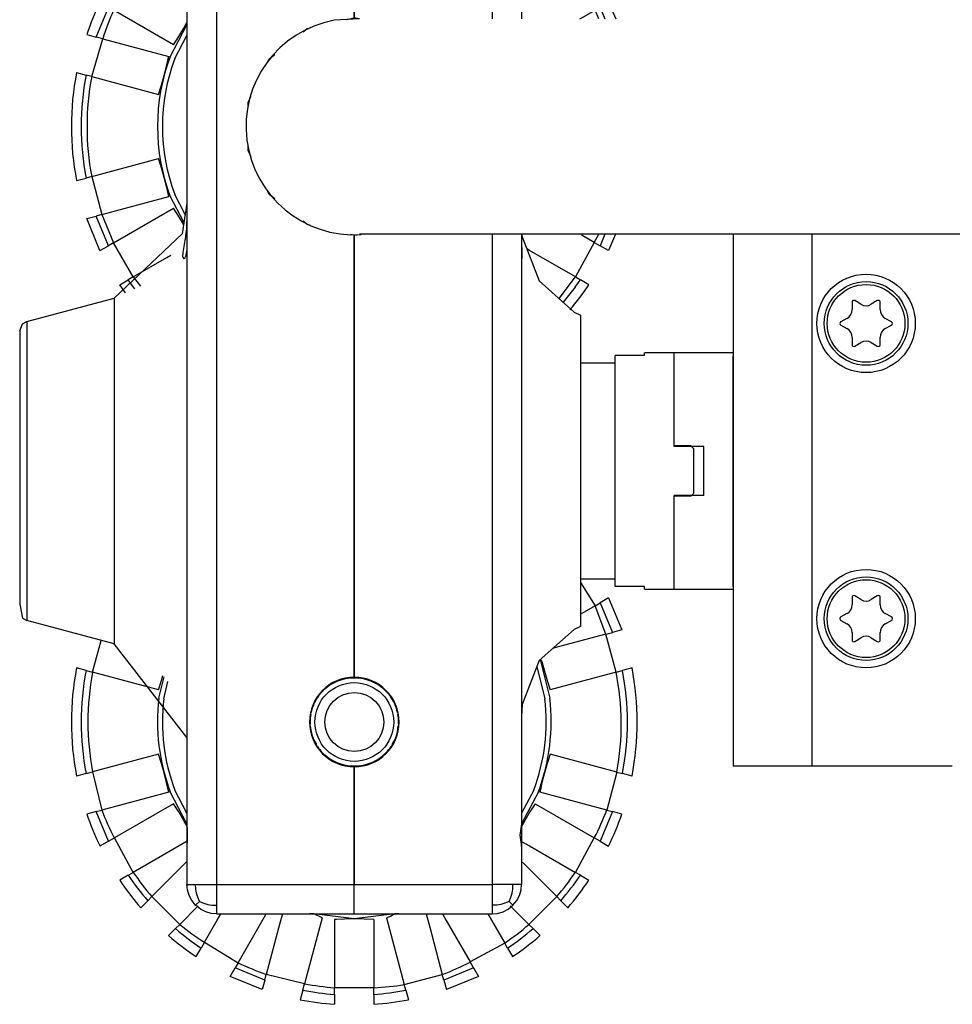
# Model space of a CAD drawing. Header units: millimetres. Extents: x -1205 to -724, y -121 to 439.
# Tile 18 of 26: x -1205 to -1110, y 141 to 241. Entities that reach past the tile are written whole.
import ezdxf

# ---------------------------------------------------------------- set-up
doc = ezdxf.new("R2010")
doc.units = ezdxf.units.MM

# ---------------------------------------------------------------- blocks, each defined once
blk = doc.blocks.new('Buegellager_P_O__1__45', base_point=(-1132.48, 165.09))
at = {"color": 7, "linetype": 'Continuous'}
for p, q in [((-1132.48, 219.15), (-1132.48, 165.09)), ((-1124.48, 165.09), (-1132.48, 165.09)), ((-1110.24, 165.09), (-1124.48, 165.09))]:
    blk.add_line(p, q, dxfattribs=at)
at = {"color": 1, "linetype": 'Continuous'}
blk.add_line((-1124.48, 219.15), (-1124.48, 165.09), dxfattribs=at)
blk = doc.blocks.new('L5_76755_0_Adapter_2245-04-00-00-01_1__46', base_point=(-1144.48, 183.09))
at = {"color": 7, "linetype": 'Continuous'}
for p, q in [((-1141.48, 206.83), (-1141.48, 207.09)), ((-1138.48, 207.09), (-1141.48, 207.09)), ((-1138.48, 197.64), (-1138.48, 207.09)), ((-1141.48, 206.83), (-1144.48, 206.83)), ((-1144.48, 183.35), (-1144.48, 206.83)), ((-1136.78, 197.64), (-1138.48, 197.64)), ((-1136.48, 197.34), (-1136.78, 197.64)), ((-1136.48, 192.84), (-1136.48, 197.34)), ((-1136.78, 192.54), (-1138.48, 192.54)), ((-1138.48, 183.09), (-1138.48, 192.54)), ((-1136.78, 192.54), (-1136.48, 192.84)), ((-1141.48, 183.35), (-1144.48, 183.35)), ((-1141.48, 183.09), (-1141.48, 183.35)), ((-1141.48, 183.09), (-1138.48, 183.09))]:
    blk.add_line(p, q, dxfattribs=at)
blk = doc.blocks.new('L5_85105_0_Achse__47', base_point=(-1147.98, 184.09))
at = {"color": 7, "linetype": 'Continuous'}
for p, q in [((-1147.98, 206.09), (-1144.48, 206.09)), ((-1144.48, 184.09), (-1147.98, 184.09))]:
    blk.add_line(p, q, dxfattribs=at)
blk = doc.blocks.new('Tragrohr-neigen__48', base_point=(-1181.98, 219.09))
at = {"color": 7, "linetype": 'Continuous'}
for p, q in [((-1170.45, 241.02), (-1173.04, 240.89)), ((-1169.93, 219.14), (-1170.45, 219.15)), ((-1170.45, 219.15), (-1170.29, 219.11)), ((-1168.88, 219.15), (-1169.93, 219.14)), ((-1168.2, 219.14), (-1168.88, 219.15)), ((-1166.27, 219.15), (-1168.2, 219.14)), ((-1165.39, 219.15), (-1166.27, 219.15)), ((-1162.66, 219.15), (-1165.39, 219.15)), ((-1161.57, 219.15), (-1162.66, 219.15)), ((-1156.79, 219.15), (-1161.57, 219.15)), ((-1151.11, 219.15), (-1156.79, 219.15)), ((-1137.35, 219.15), (-1151.11, 219.15)), ((-1084.6, 219.15), (-1137.35, 219.15))]:
    blk.add_line(p, q, dxfattribs=at)
blk.add_arc((-1170.98, 230.09), 11, 100.8, 273.6, dxfattribs=at)
blk = doc.blocks.new('8_Zylinderschraube_DIN_912_-_M6_x_25_-__2_1__49', base_point=(-1153.98, 156.3))
at = {"color": 7, "linetype": 'Continuous'}
blk.add_line((-1153.98, 159.87), (-1153.98, 156.3), dxfattribs=at)
blk = doc.blocks.new('Kopie_Fokusknopf_Vorm__blau_1__50', base_point=(-1199.73, 211.48))
at = {"color": 7, "linetype": 'Continuous'}
for p, q in [((-1176.21, 257.34), (-1176.47, 258.31)), ((-1172.98, 257.77), (-1172.98, 258.77)), ((-1168.98, 257.77), (-1168.98, 258.77)), ((-1165.75, 257.34), (-1165.49, 258.31)), ((-1183.59, 255.93), (-1180.33, 257.27)), ((-1180.07, 256.31), (-1180.33, 257.27)), ((-1176.21, 257.34), (-1176.06, 256.77)), ((-1172.98, 257.77), (-1172.98, 257.09)), ((-1172.98, 257.09), (-1168.98, 257.17)), ((-1168.98, 257.77), (-1168.98, 257.17)), ((-1168.98, 255.9), (-1168.98, 257.17)), ((-1165.75, 257.34), (-1165.9, 256.77)), ((-1161.88, 256.31), (-1161.62, 257.27)), ((-1161.62, 257.27), (-1158.37, 255.93)), ((-1183.09, 255.06), (-1180.07, 256.31)), ((-1180.07, 256.31), (-1179.92, 255.73)), ((-1176.06, 256.77), (-1179.92, 255.73)), ((-1175.76, 255.65), (-1176.06, 256.77)), ((-1172.98, 255.25), (-1172.98, 257.09)), ((-1166.23, 255.54), (-1165.9, 256.77)), ((-1165.9, 256.77), (-1162.04, 255.73)), ((-1161.88, 256.31), (-1162.04, 255.73)), ((-1161.88, 256.31), (-1158.87, 255.06)), ((-1183.09, 255.06), (-1183.59, 255.93)), ((-1179.92, 255.73), (-1181.48, 255.09)), ((-1179.81, 255.3), (-1179.92, 255.73)), ((-1179.75, 255.09), (-1179.81, 255.3)), ((-1175.61, 255.09), (-1175.76, 255.65)), ((-1172.98, 255.09), (-1172.98, 255.25)), ((-1168.98, 255.09), (-1168.98, 255.9)), ((-1166.35, 255.09), (-1166.23, 255.54)), ((-1162.23, 255.02), (-1162.04, 255.73)), ((-1161.69, 255.61), (-1162.04, 255.73)), ((-1160.45, 255.09), (-1161.69, 255.61)), ((-1158.37, 255.93), (-1158.87, 255.06)), ((-1187.88, 253.35), (-1187.58, 253.56)), ((-1154.38, 253.56), (-1154.08, 253.35)), ((-1154.08, 253.35), (-1152.11, 251.78)), ((-1189.85, 251.78), (-1189.14, 251.07)), ((-1189.14, 251.07), (-1187.98, 251.99)), ((-1187.98, 251.24), (-1188.44, 250.89)), ((-1153.98, 251.99), (-1152.82, 251.07)), ((-1153.52, 250.89), (-1153.98, 251.24)), ((-1152.82, 251.07), (-1152.11, 251.78)), ((-1188.66, 250.59), (-1191.49, 247.77)), ((-1188.66, 250.59), (-1189.14, 251.07)), ((-1188.44, 250.89), (-1188.66, 250.59)), ((-1188.66, 250.59), (-1187.93, 249.87)), ((-1154.03, 249.87), (-1153.24, 250.66)), ((-1152.82, 251.07), (-1153.24, 250.66)), ((-1153.24, 250.66), (-1150.47, 247.77)), ((-1192.67, 248.95), (-1191.96, 248.25)), ((-1191.49, 247.77), (-1191.96, 248.25)), ((-1149.99, 248.25), (-1150.47, 247.77)), ((-1149.99, 248.25), (-1149.28, 248.95)), ((-1191.49, 247.77), (-1188.27, 244.55)), ((-1153.69, 244.55), (-1150.47, 247.77)), ((-1193.95, 245.66), (-1194.82, 246.16)), ((-1148.01, 245.66), (-1147.14, 246.16)), ((-1193.44, 245.36), (-1195.44, 241.9)), ((-1193.95, 245.66), (-1193.44, 245.36)), ((-1188.78, 242.68), (-1193.44, 245.36)), ((-1153.18, 242.68), (-1148.6, 245.32)), ((-1148.01, 245.66), (-1148.6, 245.32)), ((-1148.6, 245.32), (-1146.52, 241.9)), ((-1188.27, 244.55), (-1187.98, 244.26)), ((-1153.98, 244.26), (-1153.69, 244.55)), ((-1197.2, 239.18), (-1195.95, 242.2)), ((-1195.95, 242.2), (-1196.82, 242.7)), ((-1195.95, 242.2), (-1195.44, 241.9)), ((-1187.98, 242.21), (-1188.78, 242.68)), ((-1153.98, 242.21), (-1153.18, 242.68)), ((-1146.01, 242.2), (-1146.52, 241.9)), ((-1146.01, 242.2), (-1145.14, 242.7)), ((-1146.01, 242.2), (-1145.52, 241.02)), ((-1145.14, 242.7), (-1144.4, 241.02)), ((-1189.35, 238.39), (-1195.44, 241.9)), ((-1148.05, 241.02), (-1147.63, 241.26)), ((-1147.63, 241.26), (-1146.52, 241.9)), ((-1146.12, 241.02), (-1146.52, 241.9)), ((-1189.68, 237.18), (-1187.98, 240.42)), ((-1188.3, 240.09), (-1187.98, 240.66)), ((-1198.16, 239.44), (-1197.2, 239.18)), ((-1196.54, 239.01), (-1197.2, 239.18)), ((-1189.35, 238.39), (-1188.81, 239.23)), ((-1189.21, 237), (-1187.98, 239.35)), ((-1188.81, 239.23), (-1188.3, 240.09)), ((-1197.66, 235.17), (-1196.54, 239.01)), ((-1196.54, 239.01), (-1189.84, 237.21)), ((-1189.89, 236.97), (-1189.84, 237.21)), ((-1190.3, 235.26), (-1190.05, 236.24)), ((-1190.05, 236.24), (-1189.89, 236.97)), ((-1199.2, 235.58), (-1198.23, 235.32)), ((-1197.66, 235.17), (-1198.23, 235.32)), ((-1197.66, 235.17), (-1190.87, 233.35)), ((-1190.57, 234.3), (-1190.3, 235.26)), ((-1190.87, 233.35), (-1190.63, 234.1)), ((-1190.63, 234.1), (-1190.57, 234.3)), ((-1197.66, 225.01), (-1190.87, 226.83)), ((-1190.57, 225.88), (-1190.87, 226.83)), ((-1190.3, 224.91), (-1190.57, 225.88)), ((-1199.2, 224.6), (-1198.23, 224.86)), ((-1197.66, 225.01), (-1198.23, 224.86)), ((-1197.66, 225.01), (-1196.62, 221.15)), ((-1190.04, 223.89), (-1190.3, 224.91)), ((-1189.84, 222.97), (-1190.04, 223.89)), ((-1188.16, 221.17), (-1189.21, 223.17)), ((-1196.62, 221.15), (-1189.84, 222.97)), ((-1188.29, 220.36), (-1189.68, 223)), ((-1196.62, 221.15), (-1197.2, 220.99)), ((-1196.62, 221.15), (-1195.44, 218.28)), ((-1195.44, 218.28), (-1189.35, 221.79)), ((-1188.81, 220.95), (-1189.35, 221.79)), ((-1198.16, 220.73), (-1197.2, 220.99)), ((-1196.82, 217.48), (-1198.16, 220.73)), ((-1195.95, 217.98), (-1197.2, 220.99)), ((-1188.6, 220.6), (-1188.81, 220.95)), ((-1188.3, 220.09), (-1188.6, 220.6)), ((-1146.6, 218.32), (-1147.93, 219.09)), ((-1146.6, 218.32), (-1146.15, 219.15)), ((-1145.52, 219.15), (-1146.01, 217.98)), ((-1144.45, 219.15), (-1145.14, 217.48)), ((-1195.44, 218.28), (-1195.95, 217.98)), ((-1193.44, 214.81), (-1195.44, 218.28)), ((-1146.6, 218.32), (-1148.52, 214.81)), ((-1146.6, 218.32), (-1146.01, 217.98)), ((-1196.82, 217.48), (-1195.95, 217.98)), ((-1153.18, 217.5), (-1153.44, 217.65)), ((-1148.52, 214.81), (-1153.18, 217.5)), ((-1145.14, 217.48), (-1146.01, 217.98)), ((-1193.44, 214.81), (-1190.02, 216.79)), ((-1190.02, 216.79), (-1189.63, 217.01)), ((-1194.82, 214.02), (-1193.95, 214.52)), ((-1193.44, 214.81), (-1193.95, 214.52)), ((-1193.43, 213.78), (-1193.95, 214.52)), ((-1193.44, 214.81), (-1192.71, 213.86)), ((-1150.17, 212.63), (-1148.52, 214.81)), ((-1148.52, 214.81), (-1148.01, 214.52)), ((-1147.14, 214.02), (-1148.01, 214.52)), ((-1194.24, 213.19), (-1194.82, 214.02)), ((-1193.29, 213.6), (-1193.43, 213.78)), ((-1148.53, 213.78), (-1149.75, 212.23))]:
    blk.add_line(p, q, dxfattribs=at)
for centre, radius, start, end in [((-1170.98, 230.09), 28.75, 93.989, 101.011), ((-1170.98, 230.09), 28.75, 78.989, 86.011), ((-1170.98, 230.09), 27.75, 94.133, 100.867), ((-1170.98, 230.09), 27.75, 79.133, 85.867), ((-1170.98, 230.09), 27.16, 79.223, 85.777), ((-1171.72, 230), 27.12, 92.6513, 99.1944), ((-1170.98, 230.09), 28.75, 125.9998, 131.0108), ((-1170.98, 230.09), 27.16, 49.2216, 49.9986), ((-1170.98, 230.09), 28.75, 138.989, 146.011), ((-1170.98, 230.09), 27.75, 139.133, 145.867), ((-1170.98, 230.09), 27.75, 34.133, 40.867), ((-1170.98, 230.09), 28.75, 33.989, 41.011), ((-1171.44, 229.5), 27.12, 137.6513, 144.1944), ((-1170.98, 230.09), 27.07, 34.2364, 40.7636), ((-1170.98, 230.09), 28.75, 153.989, 161.011), ((-1170.7, 230.79), 27.12, 155.8056, 162.3487), ((-1170.98, 230.09), 20, 159.2308, 200.7692), ((-1170.98, 230.09), 19.5, 159.2308, 200.7692), ((-1170.98, 230.09), 28.75, 168.989, 191.011), ((-1170.98, 230.09), 27.75, 169.133, 190.867), ((-1170.98, 230.09), 27.16, 169.223, 190.777), ((-1170.98, 230.09), 27.75, 323.9997, 325.8667), ((-1170.98, 230.09), 28.75, 319.6552, 326.011)]:
    blk.add_arc(centre, radius, start, end, dxfattribs=at)
blk = doc.blocks.new('Fokusknopf_Vorm__weiß_1__51', base_point=(-1199.73, 140.91))
at = {"color": 7, "linetype": 'Continuous'}
for p, q in [((-1147.98, 183.75), (-1146.52, 181.4)), ((-1145.14, 182.2), (-1146.01, 181.7)), ((-1145.14, 182.2), (-1143.79, 178.94)), ((-1146.52, 181.4), (-1147.63, 180.76)), ((-1146.52, 181.4), (-1146.01, 181.7)), ((-1145.42, 178.51), (-1146.52, 181.4)), ((-1146.01, 181.7), (-1144.76, 178.68)), ((-1147.63, 180.76), (-1147.98, 180.56)), ((-1145.42, 178.51), (-1150.12, 177.25)), ((-1145.42, 178.51), (-1144.76, 178.68)), ((-1144.38, 174.64), (-1145.42, 178.51)), ((-1143.79, 178.94), (-1144.76, 178.68)), ((-1197.58, 174.64), (-1196.71, 177.87)), ((-1150.12, 177.25), (-1150.83, 177.06)), ((-1198.23, 174.82), (-1199.2, 175.08)), ((-1152.44, 175.24), (-1151.62, 171.94)), ((-1152.1, 175.94), (-1151.12, 172)), ((-1152.1, 175.94), (-1151.91, 175.74)), ((-1151.91, 175.74), (-1151.66, 174.76)), ((-1142.76, 175.08), (-1143.73, 174.82)), ((-1198.23, 174.82), (-1197.58, 174.64)), ((-1190.87, 172.85), (-1197.58, 174.64)), ((-1190.83, 172), (-1190.3, 174.18)), ((-1190.57, 173.8), (-1190.43, 174.3)), ((-1151.66, 174.76), (-1151.39, 173.8)), ((-1144.38, 174.64), (-1151.09, 172.85)), ((-1144.38, 174.64), (-1143.73, 174.82)), ((-1190.87, 172.85), (-1190.57, 173.8)), ((-1190.34, 171.94), (-1189.91, 173.69)), ((-1151.39, 173.8), (-1151.09, 172.85)), ((-1190.87, 166.33), (-1197.58, 164.53)), ((-1190.63, 165.58), (-1190.87, 166.33)), ((-1151.09, 166.33), (-1151.33, 165.58)), ((-1144.3, 164.51), (-1151.09, 166.33)), ((-1190.57, 165.38), (-1190.63, 165.58)), ((-1190.3, 164.41), (-1190.57, 165.38)), ((-1151.39, 165.38), (-1151.66, 164.41)), ((-1151.33, 165.58), (-1151.39, 165.38)), ((-1198.23, 164.36), (-1199.2, 164.1)), ((-1198.23, 164.36), (-1197.58, 164.53)), ((-1197.58, 164.53), (-1196.62, 160.65)), ((-1190.05, 163.44), (-1190.3, 164.41)), ((-1151.66, 164.41), (-1151.91, 163.44)), ((-1144.3, 164.51), (-1145.33, 160.65)), ((-1144.3, 164.51), (-1143.73, 164.36)), ((-1142.76, 164.1), (-1143.73, 164.36)), ((-1189.84, 162.47), (-1190.05, 163.44)), ((-1151.91, 163.44), (-1152.07, 162.7)), ((-1189.84, 162.47), (-1196.62, 160.65)), ((-1187.98, 159.26), (-1189.68, 162.5)), ((-1187.98, 160.32), (-1189.21, 162.67)), ((-1152.75, 162.67), (-1153.98, 160.32)), ((-1152.28, 162.5), (-1153.98, 159.26)), ((-1152.07, 162.7), (-1152.12, 162.47)), ((-1145.33, 160.65), (-1152.12, 162.47)), ((-1189.35, 161.29), (-1195.36, 157.82)), ((-1188.81, 160.45), (-1189.35, 161.29)), ((-1152.61, 161.29), (-1153.14, 160.45)), ((-1152.61, 161.29), (-1146.6, 157.82)), ((-1197.2, 160.49), (-1198.16, 160.23)), ((-1197.2, 160.49), (-1196.62, 160.65)), ((-1195.95, 157.48), (-1197.2, 160.49)), ((-1188.3, 159.59), (-1188.81, 160.45)), ((-1153.14, 160.45), (-1153.66, 159.59)), ((-1144.76, 160.49), (-1146.01, 157.48)), ((-1145.33, 160.65), (-1144.76, 160.49)), ((-1143.79, 160.23), (-1144.76, 160.49)), ((-1187.97, 159.01), (-1188.3, 159.59)), ((-1153.66, 159.59), (-1153.98, 159.01)), ((-1195.95, 157.48), (-1196.82, 156.98)), ((-1195.95, 157.48), (-1195.36, 157.82)), ((-1193.44, 154.31), (-1195.36, 157.82)), ((-1187.97, 157.47), (-1188.78, 157)), ((-1153.98, 157.46), (-1153.18, 157)), ((-1148.52, 154.31), (-1146.6, 157.82)), ((-1146.01, 157.48), (-1146.6, 157.82)), ((-1146.01, 157.48), (-1145.14, 156.98)), ((-1188.78, 157), (-1193.44, 154.31)), ((-1153.18, 157), (-1148.52, 154.31)), ((-1188.27, 155.13), (-1191.55, 151.85)), ((-1187.98, 155.42), (-1188.27, 155.13)), ((-1153.69, 155.13), (-1153.98, 155.42)), ((-1150.41, 151.85), (-1153.69, 155.13)), ((-1193.95, 154.02), (-1193.44, 154.31)), ((-1148.01, 154.02), (-1148.52, 154.31)), ((-1193.95, 154.02), (-1194.82, 153.52)), ((-1148.01, 154.02), (-1147.14, 153.52)), ((-1191.96, 151.43), (-1192.67, 150.72)), ((-1191.96, 151.43), (-1191.55, 151.85)), ((-1188.72, 149.02), (-1191.55, 151.85)), ((-1153.24, 149.02), (-1150.41, 151.85)), ((-1150.41, 151.85), (-1149.99, 151.43)), ((-1149.28, 150.72), (-1149.99, 151.43)), ((-1186.83, 150.91), (-1188.72, 149.02)), ((-1184.91, 149.47), (-1184.55, 150.09)), ((-1180.1, 149.79), (-1179.93, 150.09)), ((-1178.27, 150.09), (-1178.53, 149.14)), ((-1175.1, 150.09), (-1175.52, 150.09)), ((-1170.98, 149.59), (-1175.1, 150.09)), ((-1174.24, 149.7), (-1175.1, 150.09)), ((-1166.86, 150.09), (-1170.98, 149.59)), ((-1166.86, 150.09), (-1167.29, 149.83)), ((-1166.44, 150.09), (-1166.86, 150.09)), ((-1163.68, 150.09), (-1163.32, 148.73)), ((-1162.03, 150.09), (-1161.64, 149.42)), ((-1157.41, 150.09), (-1157.05, 149.47)), ((-1153.24, 149.02), (-1155.13, 150.91)), ((-1186.21, 147.21), (-1184.91, 149.47)), ((-1182.79, 145.13), (-1180.1, 149.79)), ((-1178.53, 149.14), (-1179.92, 143.94)), ((-1174.24, 149.7), (-1176.04, 142.99)), ((-1172.79, 149.54), (-1172.98, 149.53)), ((-1172.98, 149.53), (-1172.98, 142.59)), ((-1171.98, 149.57), (-1172.79, 149.54)), ((-1170.98, 149.59), (-1171.98, 149.57)), ((-1169.98, 149.57), (-1170.98, 149.59)), ((-1168.98, 149.53), (-1169.98, 149.57)), ((-1168.98, 149.53), (-1168.98, 142.59)), ((-1167.29, 149.83), (-1167.72, 149.7)), ((-1167.72, 149.7), (-1165.9, 142.91)), ((-1161.64, 149.42), (-1159.21, 145.21)), ((-1157.05, 149.47), (-1155.7, 147.13)), ((-1189.14, 148.6), (-1189.85, 147.89)), ((-1189.14, 148.6), (-1188.72, 149.02)), ((-1163.32, 148.73), (-1162.04, 143.94)), ((-1153.24, 149.02), (-1152.82, 148.6)), ((-1152.11, 147.89), (-1152.82, 148.6)), ((-1186.21, 147.21), (-1186.55, 146.62)), ((-1186.21, 147.21), (-1182.79, 145.13)), ((-1155.7, 147.13), (-1159.21, 145.21)), ((-1155.41, 146.62), (-1155.7, 147.13)), ((-1187.05, 145.75), (-1186.55, 146.62)), ((-1155.41, 146.62), (-1154.91, 145.75)), ((-1182.79, 145.13), (-1183.09, 144.62)), ((-1158.87, 144.62), (-1159.21, 145.21)), ((-1183.59, 143.75), (-1183.09, 144.62)), ((-1180.07, 143.37), (-1183.09, 144.62)), ((-1158.87, 144.62), (-1161.88, 143.37)), ((-1158.87, 144.62), (-1158.37, 143.75)), ((-1180.33, 142.4), (-1183.59, 143.75)), ((-1180.07, 143.37), (-1180.33, 142.4)), ((-1180.07, 143.37), (-1179.92, 143.94)), ((-1176.04, 142.99), (-1179.92, 143.94)), ((-1165.9, 142.91), (-1162.04, 143.94)), ((-1161.88, 143.37), (-1162.04, 143.94)), ((-1161.88, 143.37), (-1161.62, 142.4)), ((-1158.37, 143.75), (-1161.62, 142.4)), ((-1176.21, 142.34), (-1176.47, 141.37)), ((-1176.21, 142.34), (-1176.04, 142.99)), ((-1168.98, 142.59), (-1172.98, 142.59)), ((-1172.98, 141.91), (-1172.98, 142.59)), ((-1168.98, 141.91), (-1168.98, 142.59)), ((-1165.75, 142.34), (-1165.9, 142.91)), ((-1165.75, 142.34), (-1165.49, 141.37)), ((-1172.98, 141.91), (-1172.98, 140.91)), ((-1168.98, 141.91), (-1168.98, 140.91))]:
    blk.add_line(p, q, dxfattribs=at)
for centre, radius, start, end in [((-1170.98, 169.59), 28.75, 168.989, 191.011), ((-1170.98, 169.59), 28.75, 348.989, 11.011), ((-1170.98, 169.59), 27.75, 169.133, 190.867), ((-1170.98, 169.59), 27.07, 169.2364, 190.7636), ((-1170.98, 169.36), 27.12, 349.6985, 11.2399), ((-1170.98, 169.59), 27.75, 349.133, 10.867), ((-1170.98, 169.59), 20, 173.0768, 200.7692), ((-1170.98, 169.59), 19.5, 173.0769, 200.7692), ((-1170.98, 169.59), 19.5, 339.2308, 6.9231), ((-1170.98, 169.59), 20, 339.2309, 6.9231), ((-1170.98, 169.59), 28.75, 198.989, 206.011), ((-1171.28, 170.28), 27.12, 200.8056, 207.3487), ((-1170.68, 170.28), 27.12, 332.6513, 339.1944), ((-1170.98, 169.59), 28.75, 333.989, 341.011), ((-1170.98, 169.59), 27.16, 214.223, 220.777), ((-1170.98, 169.59), 27.16, 319.223, 325.777), ((-1170.98, 169.59), 28.75, 213.989, 221.011), ((-1170.98, 169.59), 27.75, 214.133, 220.867), ((-1170.98, 169.59), 27.75, 319.133, 325.867), ((-1170.98, 169.59), 28.75, 318.989, 326.011), ((-1170.98, 169.59), 27.75, 229.133, 235.867), ((-1171.58, 170.04), 27.12, 230.8056, 237.3487), ((-1170.98, 169.59), 27.16, 304.223, 310.777), ((-1170.98, 169.59), 27.75, 304.133, 310.867), ((-1170.98, 169.59), 28.75, 228.989, 236.011), ((-1170.98, 169.59), 28.75, 303.989, 311.011), ((-1170.98, 169.59), 27.16, 244.223, 250.777), ((-1171.67, 169.29), 27.12, 290.8056, 297.3487), ((-1170.98, 169.59), 27.75, 259.133, 265.867), ((-1170.98, 169.59), 27.07, 259.2364, 265.7636), ((-1170.23, 169.68), 27.12, 272.6513, 279.1944), ((-1170.98, 169.59), 27.75, 274.133, 280.867), ((-1170.98, 169.59), 28.75, 258.989, 266.011), ((-1170.98, 169.59), 28.75, 273.989, 281.011)]:
    blk.add_arc(centre, radius, start, end, dxfattribs=at)
blk = doc.blocks.new('05_00714_P_Scheibe_DIN_125-A5_3-140HV_2_1__52', base_point=(-1123.98, 205.09))
at = {"color": 7, "linetype": 'Continuous'}
blk.add_circle((-1118.98, 210.09), 5, dxfattribs=at)
blk = doc.blocks.new('05_16307_P_Zylinderschraube-H7984-M5x35-8_8-TX25_1_1__54', base_point=(-1123.23, 205.84))
at = {"color": 7, "linetype": 'Continuous'}
for p, q in [((-1120.41, 212.22), (-1120.39, 211.51)), ((-1119.5, 212.03), (-1120.11, 212.4)), ((-1117.85, 212.4), (-1118.45, 212.03)), ((-1117.56, 211.51), (-1117.54, 212.22)), ((-1120.92, 210.6), (-1121.55, 210.26)), ((-1116.41, 210.26), (-1117.04, 210.6)), ((-1121.55, 209.91), (-1120.92, 209.58)), ((-1117.04, 209.58), (-1116.41, 209.91)), ((-1120.39, 208.67), (-1120.41, 207.95)), ((-1120.11, 207.78), (-1119.5, 208.15)), ((-1118.45, 208.15), (-1117.85, 207.78)), ((-1117.54, 207.95), (-1117.56, 208.67))]:
    blk.add_line(p, q, dxfattribs=at)
blk.add_circle((-1118.98, 210.09), 4.25, dxfattribs=at)
at = {"color": 1, "linetype": 'Continuous'}
blk.add_circle((-1118.98, 210.09), 3.95, dxfattribs=at)
at = {"color": 7, "linetype": 'Continuous'}
for centre, radius, start, end in [((-1120.21, 212.23), 0.2, 58.3195, 181.6805), ((-1117.74, 212.23), 0.2, 358.3195, 121.6805), ((-1121.39, 211.48), 1, 298.3195, 1.6805), ((-1118.98, 212.88), 1, 238.3195, 301.6805), ((-1116.56, 211.48), 1, 178.3195, 241.6805), ((-1121.45, 210.09), 0.2, 118.3195, 241.6805), ((-1116.51, 210.09), 0.2, 298.3195, 61.6805), ((-1121.39, 208.69), 1, 358.3195, 61.6805), ((-1116.56, 208.69), 1, 118.3195, 181.6805), ((-1118.98, 207.3), 1, 58.3195, 121.6805), ((-1120.21, 207.95), 0.2, 178.3195, 301.6805), ((-1117.74, 207.95), 0.2, 238.3195, 1.6805)]:
    blk.add_arc(centre, radius, start, end, dxfattribs=at)
blk = doc.blocks.new('05_00714_P_Scheibe_DIN_125-A5_3-140HV_2__55', base_point=(-1123.98, 175.09))
at = {"color": 7, "linetype": 'Continuous'}
blk.add_circle((-1118.98, 180.09), 5, dxfattribs=at)
blk = doc.blocks.new('05_16307_P_Zylinderschraube-H7984-M5x35-8_8-TX25_1__56', base_point=(-1123.23, 175.84))
at = {"color": 7, "linetype": 'Continuous'}
for p, q in [((-1120.41, 182.22), (-1120.39, 181.51)), ((-1119.5, 182.03), (-1120.11, 182.4)), ((-1117.85, 182.4), (-1118.45, 182.03)), ((-1117.56, 181.51), (-1117.54, 182.22)), ((-1120.92, 180.6), (-1121.55, 180.26)), ((-1116.41, 180.26), (-1117.04, 180.6)), ((-1121.55, 179.91), (-1120.92, 179.58)), ((-1117.04, 179.58), (-1116.41, 179.91)), ((-1120.39, 178.67), (-1120.41, 177.95)), ((-1120.11, 177.78), (-1119.5, 178.15)), ((-1118.45, 178.15), (-1117.85, 177.78)), ((-1117.54, 177.95), (-1117.56, 178.67))]:
    blk.add_line(p, q, dxfattribs=at)
blk.add_circle((-1118.98, 180.09), 4.25, dxfattribs=at)
at = {"color": 1, "linetype": 'Continuous'}
blk.add_circle((-1118.98, 180.09), 3.95, dxfattribs=at)
at = {"color": 7, "linetype": 'Continuous'}
for centre, radius, start, end in [((-1120.21, 182.23), 0.2, 58.3195, 181.6805), ((-1117.74, 182.23), 0.2, 358.3195, 121.6805), ((-1121.39, 181.48), 1, 298.3195, 1.6805), ((-1118.98, 182.88), 1, 238.3195, 301.6805), ((-1116.56, 181.48), 1, 178.3195, 241.6805), ((-1121.45, 180.09), 0.2, 118.3195, 241.6805), ((-1116.51, 180.09), 0.2, 298.3195, 61.6805), ((-1121.39, 178.69), 1, 358.3195, 61.6805), ((-1116.56, 178.69), 1, 118.3195, 181.6805), ((-1118.98, 177.3), 1, 58.3195, 121.6805), ((-1120.21, 177.95), 0.2, 178.3195, 301.6805), ((-1117.74, 177.95), 0.2, 238.3195, 1.6805)]:
    blk.add_arc(centre, radius, start, end, dxfattribs=at)
blk = doc.blocks.new('L5_76755_0_Adapter_2245-04-00-00-01__57', base_point=(-1138.48, 183.09))
at = {"color": 7, "linetype": 'Continuous'}
for p, q in [((-1138.48, 197.59), (-1138.48, 207.09)), ((-1132.48, 207.09), (-1138.48, 207.09)), ((-1132.48, 183.36), (-1132.48, 206.81)), ((-1136.73, 197.59), (-1138.48, 197.59)), ((-1135.48, 197.59), (-1136.73, 197.59)), ((-1135.48, 192.59), (-1135.48, 197.59)), ((-1138.48, 183.09), (-1138.48, 192.59)), ((-1136.73, 192.59), (-1138.48, 192.59)), ((-1135.48, 192.59), (-1136.73, 192.59)), ((-1138.48, 183.09), (-1132.48, 183.09))]:
    blk.add_line(p, q, dxfattribs=at)
blk = doc.blocks.new('L5_85111_0_Gehaeuseinnenteil_S127-04-01-03__60', base_point=(-1170.98, 150.09))
at = {"color": 7, "linetype": 'Continuous'}
for p, q in [((-1170.98, 255.09), (-1156.98, 255.09)), ((-1170.98, 255.09), (-1170.98, 252.09)), ((-1156.43, 255.04), (-1156.98, 255.09)), ((-1155.87, 254.88), (-1156.43, 255.04)), ((-1155.34, 254.6), (-1155.87, 254.88)), ((-1154.86, 254.21), (-1155.34, 254.6)), ((-1154.47, 253.73), (-1154.86, 254.21)), ((-1154.19, 253.19), (-1154.47, 253.73)), ((-1154.03, 252.63), (-1154.19, 253.19)), ((-1153.98, 252.09), (-1154.03, 252.63)), ((-1170.98, 241.14), (-1170.98, 252.09)), ((-1153.98, 252.09), (-1153.98, 248.93)), ((-1153.99, 248.47), (-1154.03, 248.01)), ((-1153.98, 248.93), (-1153.99, 248.47)), ((-1154.09, 247.55), (-1154.17, 247.09)), ((-1154.03, 248.01), (-1154.09, 247.55)), ((-1154.17, 247.09), (-1154.09, 246.63)), ((-1154.09, 246.63), (-1154.03, 246.17)), ((-1154.03, 246.17), (-1154, 245.9)), ((-1154, 245.9), (-1153.99, 245.71)), ((-1153.99, 245.71), (-1153.98, 245.25)), ((-1153.98, 245.25), (-1153.98, 241.02)), ((-1170.47, 241.02), (-1170.98, 241.14)), ((-1170.98, 241), (-1170.98, 241.14)), ((-1170.98, 219.04), (-1170.73, 219.1)), ((-1153.98, 219.15), (-1153.98, 215.39)), ((-1153.98, 219.15), (-1153.91, 218.88)), ((-1170.98, 174.14), (-1170.98, 219.04)), ((-1153.98, 218.08), (-1153.97, 217.56)), ((-1153.91, 218.88), (-1152.21, 214.41)), ((-1153.97, 217.56), (-1153.96, 217.09)), ((-1153.96, 217.09), (-1153.96, 216.89)), ((-1153.96, 216.89), (-1153.96, 216.69)), ((-1153.98, 215.39), (-1153.98, 159.93)), ((-1152.21, 214.41), (-1148.63, 211.23)), ((-1148.63, 211.23), (-1147.98, 210.92)), ((-1147.98, 210.92), (-1147.98, 195.76)), ((-1147.98, 195.76), (-1147.98, 179.31)), ((-1147.98, 179.31), (-1148.63, 179)), ((-1148.63, 179), (-1152.21, 175.84)), ((-1152.21, 175.84), (-1153.91, 171.38)), ((-1153.91, 171.38), (-1153.98, 170.18)), ((-1170.98, 153.09), (-1170.98, 165.04)), ((-1154, 159.28), (-1154.03, 159.01)), ((-1153.99, 159.47), (-1154, 159.28)), ((-1153.98, 159.93), (-1153.99, 159.47)), ((-1154.09, 158.55), (-1154.17, 158.09)), ((-1154.17, 158.09), (-1154.09, 157.63)), ((-1154.03, 159.01), (-1154.09, 158.55)), ((-1154.09, 157.63), (-1154.03, 157.17)), ((-1154.03, 157.17), (-1153.99, 156.71)), ((-1153.99, 156.71), (-1153.98, 156.25)), ((-1153.98, 156.25), (-1153.98, 153.09)), ((-1170.98, 150.09), (-1170.98, 153.09)), ((-1154.03, 152.54), (-1153.98, 153.09)), ((-1154.19, 151.98), (-1154.03, 152.54)), ((-1154.86, 150.97), (-1154.47, 151.45)), ((-1154.47, 151.45), (-1154.19, 151.98)), ((-1170.98, 150.09), (-1156.98, 150.09)), ((-1156.98, 150.09), (-1156.43, 150.14)), ((-1156.43, 150.14), (-1155.87, 150.3)), ((-1155.87, 150.3), (-1155.34, 150.58)), ((-1155.34, 150.58), (-1154.86, 150.97))]:
    blk.add_line(p, q, dxfattribs=at)
at = {"color": 1, "linetype": 'Continuous'}
for p, q in [((-1156.98, 255.09), (-1156.98, 254.21)), ((-1156.51, 254.19), (-1156.98, 254.21)), ((-1156.98, 254.21), (-1156.98, 252.09)), ((-1156.09, 254.12), (-1156.51, 254.19)), ((-1155.67, 253.99), (-1156.09, 254.12)), ((-1155.26, 253.81), (-1154.86, 254.21)), ((-1155.26, 253.81), (-1155.67, 253.99)), ((-1155.26, 253.81), (-1155.08, 253.39)), ((-1155.08, 253.39), (-1154.95, 252.97)), ((-1154.95, 252.97), (-1154.88, 252.56)), ((-1154.88, 252.56), (-1154.86, 252.09)), ((-1170.98, 252.09), (-1156.98, 252.09)), ((-1156.98, 252.09), (-1156.98, 242.19)), ((-1156.98, 252.09), (-1154.86, 252.09)), ((-1154.86, 252.09), (-1153.98, 252.09)), ((-1156.98, 242.19), (-1156.98, 241.02)), ((-1156.98, 219.15), (-1156.98, 217.44)), ((-1156.98, 217.44), (-1156.98, 153.09)), ((-1170.98, 153.09), (-1156.98, 153.09)), ((-1154.86, 153.09), (-1156.98, 153.09)), ((-1156.98, 153.09), (-1156.98, 150.97)), ((-1154.88, 152.62), (-1154.86, 153.09)), ((-1153.98, 153.09), (-1154.86, 153.09)), ((-1155.08, 151.78), (-1154.95, 152.2)), ((-1154.95, 152.2), (-1154.88, 152.62)), ((-1156.09, 151.06), (-1156.51, 150.99)), ((-1155.67, 151.19), (-1156.09, 151.06)), ((-1155.26, 151.37), (-1155.67, 151.19)), ((-1155.26, 151.37), (-1155.08, 151.78)), ((-1155.26, 151.37), (-1154.86, 150.97)), ((-1156.51, 150.99), (-1156.98, 150.97)), ((-1156.98, 150.97), (-1156.98, 150.09))]:
    blk.add_line(p, q, dxfattribs=at)
at = {"color": 7, "linetype": 'Continuous'}
blk.add_arc((-1170.98, 169.59), 4.55, 270, 90, dxfattribs=at)
blk = doc.blocks.new('L5_85112_0_Gehaeuseaußenteil_S127-04-01-04__61', base_point=(-1204.98, 150.09))
at = {"color": 7, "linetype": 'Continuous'}
for p, q in [((-1187.49, 253.73), (-1187.1, 254.21)), ((-1187.1, 254.21), (-1186.62, 254.6)), ((-1186.62, 254.6), (-1186.08, 254.88)), ((-1186.08, 254.88), (-1185.53, 255.04)), ((-1185.53, 255.04), (-1184.98, 255.09)), ((-1184.98, 255.09), (-1170.98, 255.09)), ((-1170.98, 255.09), (-1170.98, 252.09)), ((-1187.93, 252.63), (-1187.77, 253.19)), ((-1187.77, 253.19), (-1187.49, 253.73)), ((-1187.98, 252.09), (-1187.93, 252.63)), ((-1187.98, 252.09), (-1187.97, 252.28)), ((-1187.98, 252.09), (-1187.98, 248.69)), ((-1170.98, 252.09), (-1170.98, 241.14)), ((-1187.98, 248.69), (-1187.97, 247.09)), ((-1187.98, 248.69), (-1187.98, 248.26)), ((-1187.98, 248.26), (-1187.98, 245.92)), ((-1187.97, 247.09), (-1187.98, 245.49)), ((-1187.98, 245.92), (-1187.98, 245.49)), ((-1187.98, 245.49), (-1187.98, 159.69)), ((-1171.77, 240.96), (-1170.98, 241.14)), ((-1170.98, 241), (-1170.98, 241.14)), ((-1175.77, 240.04), (-1175.42, 240.12)), ((-1176.18, 239.72), (-1175.77, 240.04)), ((-1179.62, 236.98), (-1179.07, 237.42)), ((-1179.76, 236.68), (-1179.62, 236.98)), ((-1181.75, 232.55), (-1181.46, 233.16)), ((-1181.75, 232.01), (-1181.75, 232.55)), ((-1181.75, 227.63), (-1181.75, 228.16)), ((-1181.46, 227.02), (-1181.75, 227.63)), ((-1179.62, 223.2), (-1179.76, 223.5)), ((-1179.07, 222.76), (-1179.62, 223.2)), ((-1187.98, 222.32), (-1188.48, 219.19)), ((-1188.01, 219.7), (-1187.98, 220.45)), ((-1175.77, 220.13), (-1176.18, 220.46)), ((-1175.42, 220.05), (-1175.77, 220.13)), ((-1188.48, 219.19), (-1195.39, 212.66)), ((-1188.09, 219.02), (-1188.01, 219.7)), ((-1170.98, 219.04), (-1171.35, 219.12)), ((-1188.27, 217.9), (-1188.16, 218.52)), ((-1188.16, 218.52), (-1188.11, 218.88)), ((-1188.11, 218.88), (-1188.09, 219.02)), ((-1187.98, 218.08), (-1188.01, 217.57)), ((-1187.98, 218.23), (-1187.98, 218.08)), ((-1170.98, 219.04), (-1170.98, 174.14)), ((-1188.41, 216.85), (-1188.37, 217.29)), ((-1188.37, 217.29), (-1188.27, 217.9)), ((-1188.03, 217.4), (-1188.09, 217.05)), ((-1188.01, 217.57), (-1188.03, 217.4)), ((-1188.26, 216.62), (-1188.41, 216.85)), ((-1188.13, 216.89), (-1188.26, 216.62)), ((-1188.09, 217.05), (-1188.13, 216.89)), ((-1204.24, 210.29), (-1195.39, 212.66)), ((-1204.69, 210.03), (-1204.24, 210.29)), ((-1204.98, 209.32), (-1204.69, 210.03)), ((-1204.98, 209.32), (-1204.98, 181.55)), ((-1204.98, 181.55), (-1204.69, 180.15)), ((-1204.69, 180.15), (-1204.24, 179.89)), ((-1195.39, 177.52), (-1204.24, 179.89)), ((-1187.98, 168.03), (-1195.39, 177.52)), ((-1170.98, 165.04), (-1170.98, 153.09)), ((-1187.98, 159.69), (-1187.97, 158.09)), ((-1187.98, 159.69), (-1187.98, 159.26)), ((-1187.98, 159.26), (-1187.98, 156.92)), ((-1187.97, 158.09), (-1187.98, 156.49)), ((-1187.98, 156.92), (-1187.98, 156.49)), ((-1187.98, 156.49), (-1187.98, 153.09)), ((-1187.93, 152.54), (-1187.98, 153.09)), ((-1187.97, 152.9), (-1187.98, 153.09)), ((-1170.98, 150.09), (-1170.98, 153.09)), ((-1187.77, 151.98), (-1187.93, 152.54)), ((-1187.49, 151.45), (-1187.77, 151.98)), ((-1187.1, 150.97), (-1187.49, 151.45)), ((-1186.62, 150.58), (-1187.1, 150.97)), ((-1186.08, 150.3), (-1186.62, 150.58)), ((-1185.53, 150.14), (-1186.08, 150.3)), ((-1184.98, 150.09), (-1185.53, 150.14)), ((-1184.98, 150.09), (-1170.98, 150.09))]:
    blk.add_line(p, q, dxfattribs=at)
at = {"color": 1, "linetype": 'Continuous'}
for p, q in [((-1186.7, 253.81), (-1187.1, 254.21)), ((-1186.28, 253.99), (-1185.87, 254.12)), ((-1185.87, 254.12), (-1185.45, 254.19)), ((-1185.45, 254.19), (-1184.98, 254.21)), ((-1184.98, 255.09), (-1184.98, 254.21)), ((-1184.98, 254.21), (-1184.98, 252.09)), ((-1186.88, 253.39), (-1187.01, 252.97)), ((-1186.7, 253.81), (-1186.88, 253.39)), ((-1186.7, 253.81), (-1186.28, 253.99)), ((-1187.08, 252.56), (-1187.1, 252.09)), ((-1187.01, 252.97), (-1187.08, 252.56)), ((-1187.1, 252.09), (-1187.98, 252.09)), ((-1184.98, 252.09), (-1187.1, 252.09)), ((-1184.98, 252.09), (-1184.98, 153.09)), ((-1184.98, 252.09), (-1170.98, 252.09)), ((-1195.39, 212.66), (-1195.39, 177.75)), ((-1204.24, 210.29), (-1204.24, 179.89)), ((-1195.39, 177.75), (-1195.39, 177.52)), ((-1187.98, 153.09), (-1187.1, 153.09)), ((-1187.08, 152.62), (-1187.1, 153.09)), ((-1187.1, 153.09), (-1184.98, 153.09)), ((-1184.98, 153.09), (-1170.98, 153.09)), ((-1184.98, 153.09), (-1184.98, 150.97)), ((-1187.01, 152.2), (-1187.08, 152.62)), ((-1186.88, 151.78), (-1187.01, 152.2)), ((-1186.7, 151.37), (-1187.1, 150.97)), ((-1186.7, 151.37), (-1186.88, 151.78)), ((-1186.7, 151.37), (-1186.28, 151.19)), ((-1186.28, 151.19), (-1185.87, 151.06)), ((-1185.87, 151.06), (-1185.45, 150.99)), ((-1185.45, 150.99), (-1184.98, 150.97)), ((-1184.98, 150.97), (-1184.98, 150.09))]:
    blk.add_line(p, q, dxfattribs=at)
at = {"color": 7, "linetype": 'Continuous'}
blk.add_arc((-1170.98, 169.59), 4.55, 90, 270, dxfattribs=at)
blk = doc.blocks.new('L5_85122_0_Schnecke__62', base_point=(-1175.48, 165.09))
at = {"color": 7, "linetype": 'Continuous'}
for radius in [4.5, 4, 3]:
    blk.add_circle((-1170.98, 169.59), radius, dxfattribs=at)
blk = doc.blocks.new('05_01396_P_Tellerfeder_DIN2093_18x9_1_2', base_point=(-1175.48, 165.11))
at = {"color": 7, "linetype": 'Continuous'}
for p, q in [((-1170.98, 174.09), (-1171.37, 174.05)), ((-1170.58, 174.05), (-1170.98, 174.09)), ((-1173.73, 173.13), (-1173.94, 172.98)), ((-1173.29, 173.45), (-1173.5, 173.3)), ((-1172.74, 173.71), (-1173.29, 173.45)), ((-1171.63, 174.03), (-1171.78, 174.02)), ((-1170.18, 174.02), (-1170.32, 174.03)), ((-1168.67, 173.45), (-1169.22, 173.71)), ((-1168.46, 173.3), (-1168.67, 173.45)), ((-1168.02, 172.98), (-1168.23, 173.13)), ((-1173.94, 172.98), (-1174.36, 172.54)), ((-1167.6, 172.54), (-1168.02, 172.98)), ((-1175.1, 171.34), (-1175.26, 170.98)), ((-1174.94, 171.72), (-1175, 171.58)), ((-1166.96, 171.58), (-1167.02, 171.72)), ((-1166.7, 170.98), (-1166.85, 171.34)), ((-1175.41, 170.34), (-1175.44, 170.19)), ((-1175.26, 170.98), (-1175.35, 170.59)), ((-1166.61, 170.59), (-1166.7, 170.98)), ((-1166.52, 170.19), (-1166.55, 170.34)), ((-1175.45, 169.19), (-1175.37, 168.59)), ((-1166.59, 168.59), (-1166.51, 169.19)), ((-1175.37, 168.59), (-1175.29, 168.34)), ((-1175.2, 168.07), (-1175.12, 167.82)), ((-1166.84, 167.82), (-1166.76, 168.07)), ((-1166.67, 168.34), (-1166.59, 168.59)), ((-1175.12, 167.82), (-1174.83, 167.29)), ((-1167.13, 167.29), (-1166.84, 167.82)), ((-1173.92, 166.21), (-1173.62, 165.95)), ((-1168.33, 165.95), (-1168.04, 166.21)), ((-1173.62, 165.95), (-1173.28, 165.74)), ((-1171.98, 165.21), (-1171.38, 165.11)), ((-1171.38, 165.11), (-1171.12, 165.11)), ((-1170.84, 165.11), (-1170.58, 165.11)), ((-1170.58, 165.11), (-1169.98, 165.21)), ((-1168.67, 165.74), (-1168.33, 165.95))]:
    blk.add_line(p, q, dxfattribs=at)
for start, end in [(100.2858, 110.5714), (69.4286, 79.7142), (141.4274, 151.7133), (28.285, 38.5707), (172.2858, 182.5715), (357.4285, 7.7142), (213.4278, 223.7135), (316.2866, 326.5722), (244.2856, 254.5713), (285.4287, 295.7144)]:
    blk.add_arc((-1170.98, 169.59), 4.5, start, end, dxfattribs=at)
blk = doc.blocks.new('PO-Buegel-L10__65', base_point=(-1204.98, 140.91))
for name, p in [('Kopie_Fokusknopf_Vorm__blau_1__50', (-1199.73, 211.48)), ('L5_85112_0_Gehaeuseaußenteil_S127-04-01-04__61', (-1204.98, 150.09)), ('L5_85111_0_Gehaeuseinnenteil_S127-04-01-03__60', (-1170.98, 150.09)), ('Tragrohr-neigen__48', (-1181.98, 219.09)), ('Buegellager_P_O__1__45', (-1132.48, 165.09)), ('05_00714_P_Scheibe_DIN_125-A5_3-140HV_2_1__52', (-1123.98, 205.09)), ('05_16307_P_Zylinderschraube-H7984-M5x35-8_8-TX25_1_1__54', (-1123.23, 205.84)), ('L5_76755_0_Adapter_2245-04-00-00-01_1__46', (-1144.48, 183.09)), ('L5_76755_0_Adapter_2245-04-00-00-01__57', (-1138.48, 183.09)), ('L5_85105_0_Achse__47', (-1147.98, 184.09)), ('05_00714_P_Scheibe_DIN_125-A5_3-140HV_2__55', (-1123.98, 175.09)), ('05_16307_P_Zylinderschraube-H7984-M5x35-8_8-TX25_1__56', (-1123.23, 175.84)), ('Fokusknopf_Vorm__weiß_1__51', (-1199.73, 140.91)), ('L5_85122_0_Schnecke__62', (-1175.48, 165.09)), ('05_01396_P_Tellerfeder_DIN2093_18x9_1_2', (-1175.48, 165.11)), ('8_Zylinderschraube_DIN_912_-_M6_x_25_-__2_1__49', (-1153.98, 156.3))]:
    blk.add_blockref(name, p)
blk = doc.blocks.new('L10-für-dxf-Internet__122', base_point=(-1204.98, -120.95))
blk.add_blockref('PO-Buegel-L10__65', (-1204.98, 140.91))
blk = doc.blocks.new('DrfsichtB', base_point=(-768, 209))
blk.add_blockref('L10-für-dxf-Internet__122', (-1204.98, -120.95))

msp = doc.modelspace()

# ---------------------------------------------------------------- block references
msp.add_blockref('DrfsichtB', (-768, 209))

doc.saveas('drawing.dxf')
